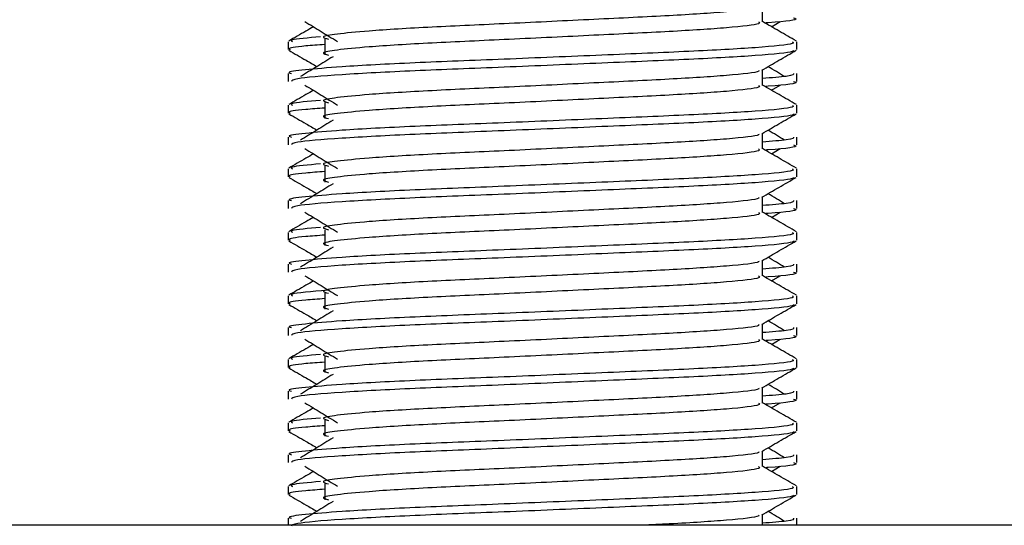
# Model space of a CAD drawing. Header units: millimetres. Extents: x 0 to 420, y 0 to 297.
# Tile 96 of 104: x 318.303 to 320.015, y 199.148 to 200.027. Entities that reach past the tile are written whole.
import ezdxf

# ---------------------------------------------------------------- set-up
doc = ezdxf.new("R2010")
doc.units = ezdxf.units.MM

msp = doc.modelspace()

# ---------------------------------------------------------------- linework, layer by layer
at = {"color": 7, "linetype": 'Continuous', "lineweight": 25}
for p, q in [((319.59447, 200.0236), (319.59447, 200.05054)), ((319.61041, 200.01494), (319.6252, 200.024)), ((318.7701, 199.98893), (318.7701, 199.97515)), ((318.83374, 199.9935), (318.83374, 199.96587)), ((319.65429, 199.97515), (319.65429, 199.98893)), ((319.59447, 199.91307), (319.59447, 199.94002)), ((318.7701, 199.93369), (318.7701, 199.91991)), ((319.65429, 199.91991), (319.65429, 199.93369)), ((319.61041, 199.90442), (319.6252, 199.91348)), ((318.7701, 199.87841), (318.7701, 199.86463)), ((318.83374, 199.88298), (318.83374, 199.85535)), ((319.65429, 199.86463), (319.65429, 199.87841)), ((318.7701, 199.82316), (318.7701, 199.80939)), ((319.59447, 199.80255), (319.59447, 199.8295)), ((319.65429, 199.80939), (319.65429, 199.82316)), ((319.61041, 199.7939), (319.6252, 199.80296)), ((318.7701, 199.76789), (318.7701, 199.7541)), ((318.83374, 199.77246), (318.83374, 199.74483)), ((319.65429, 199.7541), (319.65429, 199.76789)), ((318.7701, 199.71264), (318.7701, 199.69886)), ((319.59447, 199.69203), (319.59447, 199.71897)), ((319.65429, 199.69886), (319.65429, 199.71264)), ((319.61041, 199.68337), (319.6252, 199.69243)), ((318.83374, 199.66193), (318.83374, 199.6343)), ((318.7701, 199.65736), (318.7701, 199.64358)), ((319.65429, 199.64358), (319.65429, 199.65736)), ((318.7701, 199.60212), (318.7701, 199.58834)), ((319.59447, 199.5815), (319.59447, 199.60845)), ((319.65429, 199.58834), (319.65429, 199.60212)), ((319.61041, 199.57285), (319.6252, 199.58191)), ((318.7701, 199.54684), (318.7701, 199.53306)), ((318.83374, 199.55141), (318.83374, 199.52378)), ((319.65429, 199.53306), (319.65429, 199.54684)), ((318.7701, 199.49159), (318.7701, 199.47782)), ((319.59447, 199.47098), (319.59447, 199.49793)), ((319.65429, 199.47782), (319.65429, 199.49159)), ((319.61041, 199.46233), (319.6252, 199.47139)), ((318.83374, 199.44089), (318.83374, 199.41326)), ((318.7701, 199.43632), (318.7701, 199.42253)), ((319.65429, 199.42253), (319.65429, 199.43632)), ((319.59447, 199.36046), (319.59447, 199.3874)), ((318.7701, 199.38107), (318.7701, 199.36729)), ((319.65429, 199.36729), (319.65429, 199.38107)), ((319.61041, 199.3518), (319.6252, 199.36086)), ((318.7701, 199.32579), (318.7701, 199.31201)), ((318.83374, 199.33036), (318.83374, 199.30273)), ((319.65429, 199.31201), (319.65429, 199.32579)), ((318.7701, 199.27055), (318.7701, 199.25677)), ((319.59447, 199.24993), (319.59447, 199.27688)), ((319.65429, 199.25677), (319.65429, 199.27055)), ((319.61041, 199.24128), (319.6252, 199.25034)), ((318.83374, 199.21984), (318.83374, 199.19221)), ((318.7701, 199.21527), (318.7701, 199.20149)), ((319.65429, 199.20149), (319.65429, 199.21527)), ((319.59447, 199.1477), (319.59447, 199.16635)), ((321.69898, 199.1477), (315.92413, 199.1477)), ((318.7701, 199.16002), (318.7701, 199.1477)), ((319.65429, 199.1477), (319.65429, 199.16002))]:
    msp.add_line(p, q, dxfattribs=at)
for points, knots in [([(319.58769, 200.04976), (319.58814, 200.04914), (319.59017, 200.04636), (319.53813, 200.04068), (319.4382, 200.03424), (319.30233, 200.0278), (319.1548, 200.02051), (319.01508, 200.0144), (318.91182, 200.00812), (318.85232, 200.00212), (318.82453, 199.99771), (318.83536, 199.99473), (318.84019, 199.9934)], [0, 0, 0, 0, 0.0351066, 0.1561349, 0.2739528, 0.3916527, 0.5126988, 0.6290926, 0.7484115, 0.8401345, 0.9287498, 1, 1, 1, 1]), ([(318.7992, 200.024), (318.80862, 200.01823), (318.82746, 200.0067), (318.84626, 199.99516), (318.85566, 199.98939)], [0, 0, 0, 0, 0.5000113, 1, 1, 1, 1]), ([(319.58786, 200.02351), (319.58907, 200.02244), (319.5927, 200.01923), (319.53889, 200.01306), (319.438, 200.00661), (319.30238, 200.00017), (319.15478, 199.99288), (319.01508, 199.98677), (318.91182, 199.98049), (318.85232, 199.97449), (318.82454, 199.97008), (318.83536, 199.9671), (318.84018, 199.96578)], [0, 0, 0, 0, 0.059132, 0.1771634, 0.2920638, 0.4068492, 0.5248979, 0.6384095, 0.7547738, 0.8442256, 0.9306466, 1, 1, 1, 1]), ([(319.65346, 199.99004), (319.64346, 199.99582), (319.6238, 200.0072), (319.60414, 200.01858), (319.59447, 200.02417)], [0, 0, 0, 0, 0.5083681, 1, 1, 1, 1]), ([(319.64856, 200.03043), (319.65017, 200.02992), (319.65838, 200.02727), (319.63843, 200.02408), (319.60175, 200.02171), (319.60048, 200.02163)], [0, 0, 0, 0, 0.1902956, 0.9720933, 1, 1, 1, 1]), ([(318.81399, 200.01494), (318.80963, 200.01242), (318.79529, 200.00412), (318.78094, 199.99582), (318.77094, 199.99004)], [0, 0, 0, 0, 0.3033381, 1, 1, 1, 1]), ([(319.64664, 199.98893), (319.64801, 199.98787), (319.65216, 199.98468), (319.59, 199.97852), (319.47334, 199.97207), (319.31651, 199.96564), (319.14576, 199.95834), (318.98436, 199.95223), (318.86438, 199.94595), (318.79719, 199.93995), (318.76647, 199.93633), (318.7739, 199.93419), (318.77563, 199.93369)], [0, 0, 0, 0, 0.0610772, 0.1845123, 0.3046768, 0.4247211, 0.5481742, 0.6668878, 0.7885815, 0.8821287, 0.9725098, 1, 1, 1, 1]), ([(318.82654, 199.99746), (318.80489, 199.9956), (318.77052, 199.99266), (318.7758, 199.98994), (318.77776, 199.98893)], [0, 0, 0, 0, 0.6298517, 1, 1, 1, 1]), ([(318.77116, 199.97404), (318.78115, 199.96826), (318.79746, 199.95882), (318.81376, 199.94938), (318.82006, 199.94573)], [0, 0, 0, 0, 0.6131696, 1, 1, 1, 1]), ([(318.83374, 199.98408), (318.82198, 199.98322), (318.78586, 199.98058), (318.76863, 199.97778), (318.77281, 199.97565), (318.77377, 199.97515)], [0, 0, 0, 0, 0.2705432, 0.831179, 1, 1, 1, 1]), ([(319.64901, 199.97396), (319.64867, 199.97328), (319.64726, 199.97043), (319.59014, 199.9647), (319.47331, 199.95825), (319.31648, 199.95182), (319.14592, 199.94452), (318.98376, 199.93841), (318.85615, 199.93157), (318.77925, 199.92505), (318.77684, 199.92143), (318.77584, 199.91991)], [0, 0, 0, 0, 0.0399117, 0.1661575, 0.2890582, 0.4118359, 0.5381002, 0.6595169, 0.7839817, 0.9096926, 1, 1, 1, 1]), ([(319.59327, 199.93933), (319.60327, 199.94511), (319.62325, 199.95669), (319.64324, 199.96826), (319.65324, 199.97404)], [0, 0, 0, 0, 0.4999356, 1, 1, 1, 1]), ([(318.84802, 199.96286), (318.8386, 199.95709), (318.81976, 199.94555), (318.80096, 199.93402), (318.79156, 199.92825)], [0, 0, 0, 0, 0.49999, 1, 1, 1, 1]), ([(319.58769, 199.93924), (319.58814, 199.93862), (319.59017, 199.93584), (319.53813, 199.93015), (319.4382, 199.92372), (319.30233, 199.91728), (319.1548, 199.90999), (319.01508, 199.90387), (318.91182, 199.8976), (318.85232, 199.8916), (318.82453, 199.88719), (318.83536, 199.88421), (318.84019, 199.88288)], [0, 0, 0, 0, 0.0351066, 0.1561349, 0.2739528, 0.3916527, 0.5126988, 0.6290926, 0.7484115, 0.8401345, 0.9287498, 1, 1, 1, 1]), ([(319.63284, 199.92825), (319.62344, 199.93402), (319.61394, 199.93984), (319.60443, 199.94567), (319.60433, 199.94573)], [0, 0, 0, 0, 0.9898318, 1, 1, 1, 1]), ([(319.64877, 199.93369), (319.64901, 199.93204), (319.64943, 199.92925), (319.61043, 199.92621), (319.59447, 199.92497)], [0, 0, 0, 0, 0.5906829, 1, 1, 1, 1]), ([(319.64856, 199.91991), (319.65017, 199.91939), (319.65838, 199.91675), (319.63843, 199.91356), (319.60175, 199.91119), (319.60048, 199.91111)], [0, 0, 0, 0, 0.1902956, 0.9720933, 1, 1, 1, 1]), ([(318.81399, 199.90442), (318.80963, 199.9019), (318.79529, 199.8936), (318.78094, 199.8853), (318.77094, 199.87951)], [0, 0, 0, 0, 0.30333814, 1, 1, 1, 1]), ([(318.7992, 199.91348), (318.80862, 199.90771), (318.82746, 199.89617), (318.84626, 199.88463), (318.85566, 199.87886)], [0, 0, 0, 0, 0.50001135, 1, 1, 1, 1]), ([(319.58786, 199.91299), (319.58907, 199.91192), (319.5927, 199.90871), (319.53889, 199.90253), (319.438, 199.89608), (319.30238, 199.88965), (319.15478, 199.88236), (319.01508, 199.87624), (318.91182, 199.86997), (318.85232, 199.86397), (318.82454, 199.85956), (318.83536, 199.85658), (318.84018, 199.85525)], [0, 0, 0, 0, 0.059132, 0.1771634, 0.2920638, 0.4068492, 0.5248979, 0.6384095, 0.7547738, 0.8442256, 0.9306466, 1, 1, 1, 1]), ([(319.65346, 199.87951), (319.64346, 199.8853), (319.6238, 199.89667), (319.60414, 199.90805), (319.59447, 199.91365)], [0, 0, 0, 0, 0.50836813, 1, 1, 1, 1]), ([(318.82654, 199.88694), (318.80489, 199.88508), (318.77052, 199.88213), (318.7758, 199.87942), (318.77776, 199.87841)], [0, 0, 0, 0, 0.6298517, 1, 1, 1, 1]), ([(319.64664, 199.87841), (319.64801, 199.87735), (319.65216, 199.87415), (319.59, 199.86799), (319.47334, 199.86154), (319.31651, 199.85511), (319.14576, 199.84782), (318.98436, 199.8417), (318.86438, 199.83543), (318.79719, 199.82942), (318.76647, 199.82581), (318.7739, 199.82366), (318.77563, 199.82316)], [0, 0, 0, 0, 0.0610772, 0.1845123, 0.3046768, 0.4247211, 0.5481742, 0.6668878, 0.7885815, 0.8821287, 0.9725098, 1, 1, 1, 1]), ([(318.83374, 199.87356), (318.82198, 199.8727), (318.78586, 199.87006), (318.76863, 199.86725), (318.77281, 199.86512), (318.77377, 199.86463)], [0, 0, 0, 0, 0.2705432, 0.831179, 1, 1, 1, 1]), ([(318.77116, 199.86352), (318.78115, 199.85773), (318.79746, 199.8483), (318.81376, 199.83886), (318.82006, 199.83521)], [0, 0, 0, 0, 0.6131696, 1, 1, 1, 1]), ([(319.64901, 199.86344), (319.64867, 199.86276), (319.64726, 199.8599), (319.59014, 199.85417), (319.47331, 199.84773), (319.31648, 199.8413), (319.14592, 199.834), (318.98376, 199.82789), (318.85615, 199.82105), (318.77925, 199.81453), (318.77684, 199.8109), (318.77584, 199.80939)], [0, 0, 0, 0, 0.0399117, 0.1661575, 0.2890582, 0.4118359, 0.5381002, 0.6595169, 0.7839817, 0.9096926, 1, 1, 1, 1]), ([(318.84802, 199.85233), (318.8386, 199.84657), (318.81976, 199.83503), (318.80096, 199.82349), (318.79156, 199.81772)], [0, 0, 0, 0, 0.49999, 1, 1, 1, 1]), ([(319.59327, 199.8288), (319.60327, 199.83459), (319.62325, 199.84616), (319.64324, 199.85773), (319.65324, 199.86352)], [0, 0, 0, 0, 0.4999356, 1, 1, 1, 1]), ([(319.63284, 199.81772), (319.62344, 199.82349), (319.61394, 199.82932), (319.60443, 199.83515), (319.60433, 199.83521)], [0, 0, 0, 0, 0.9898318, 1, 1, 1, 1]), ([(319.58769, 199.82872), (319.58814, 199.82809), (319.59017, 199.82532), (319.53813, 199.81963), (319.4382, 199.81319), (319.30233, 199.80676), (319.1548, 199.79946), (319.01508, 199.79335), (318.91182, 199.78707), (318.85232, 199.78108), (318.82453, 199.77666), (318.83536, 199.77368), (318.84019, 199.77235)], [0, 0, 0, 0, 0.0351066, 0.1561349, 0.2739528, 0.3916527, 0.5126988, 0.6290926, 0.7484115, 0.8401345, 0.9287498, 1, 1, 1, 1]), ([(319.64877, 199.82316), (319.64901, 199.82151), (319.64943, 199.81872), (319.61043, 199.81568), (319.59447, 199.81444)], [0, 0, 0, 0, 0.5906829, 1, 1, 1, 1]), ([(318.7992, 199.80296), (318.80862, 199.79719), (318.82746, 199.78565), (318.84626, 199.77411), (318.85566, 199.76834)], [0, 0, 0, 0, 0.5000113, 1, 1, 1, 1]), ([(319.58786, 199.80247), (319.58907, 199.80139), (319.5927, 199.79818), (319.53889, 199.79201), (319.438, 199.78556), (319.30238, 199.77913), (319.15478, 199.77183), (319.01508, 199.76572), (318.91182, 199.75944), (318.85232, 199.75345), (318.82454, 199.74903), (318.83536, 199.74606), (318.84018, 199.74473)], [0, 0, 0, 0, 0.059132, 0.1771634, 0.2920638, 0.4068492, 0.5248979, 0.6384095, 0.7547738, 0.8442256, 0.9306466, 1, 1, 1, 1]), ([(319.65346, 199.76899), (319.64346, 199.77477), (319.6238, 199.78615), (319.60414, 199.79753), (319.59447, 199.80312)], [0, 0, 0, 0, 0.5083681, 1, 1, 1, 1]), ([(319.64856, 199.80939), (319.65017, 199.80887), (319.65838, 199.80623), (319.63843, 199.80304), (319.60175, 199.80066), (319.60048, 199.80058)], [0, 0, 0, 0, 0.1902956, 0.9720933, 1, 1, 1, 1]), ([(318.81399, 199.7939), (318.80963, 199.79138), (318.79529, 199.78307), (318.78094, 199.77477), (318.77094, 199.76899)], [0, 0, 0, 0, 0.3033381, 1, 1, 1, 1]), ([(319.64664, 199.76789), (319.64801, 199.76683), (319.65216, 199.76363), (319.59, 199.75747), (319.47334, 199.75102), (319.31651, 199.74459), (319.14576, 199.73729), (318.98436, 199.73118), (318.86438, 199.72491), (318.79719, 199.7189), (318.76647, 199.71529), (318.7739, 199.71314), (318.77563, 199.71264)], [0, 0, 0, 0, 0.0610772, 0.1845123, 0.3046768, 0.4247211, 0.5481742, 0.6668878, 0.7885815, 0.8821287, 0.9725098, 1, 1, 1, 1]), ([(318.82654, 199.77641), (318.80489, 199.77456), (318.77052, 199.77161), (318.7758, 199.76889), (318.77776, 199.76789)], [0, 0, 0, 0, 0.6298517, 1, 1, 1, 1]), ([(318.77116, 199.75299), (318.78115, 199.74721), (318.79746, 199.73777), (318.81376, 199.72834), (318.82006, 199.72468)], [0, 0, 0, 0, 0.6131696, 1, 1, 1, 1]), ([(318.83374, 199.76304), (318.82198, 199.76218), (318.78586, 199.75953), (318.76863, 199.75673), (318.77281, 199.7546), (318.77377, 199.7541)], [0, 0, 0, 0, 0.2705432, 0.831179, 1, 1, 1, 1]), ([(319.64901, 199.75292), (319.64867, 199.75223), (319.64726, 199.74938), (319.59014, 199.74365), (319.47331, 199.73721), (319.31648, 199.73077), (319.14592, 199.72348), (318.98376, 199.71737), (318.85615, 199.71053), (318.77925, 199.70401), (318.77684, 199.70038), (318.77584, 199.69886)], [0, 0, 0, 0, 0.03991172, 0.16615754, 0.28905819, 0.41183595, 0.53810024, 0.65951695, 0.7839817, 0.90969264, 1, 1, 1, 1]), ([(319.59327, 199.71828), (319.60327, 199.72407), (319.62325, 199.73564), (319.64324, 199.74721), (319.65324, 199.75299)], [0, 0, 0, 0, 0.4999356, 1, 1, 1, 1]), ([(318.84802, 199.74181), (318.8386, 199.73604), (318.81976, 199.72451), (318.80096, 199.71297), (318.79156, 199.7072)], [0, 0, 0, 0, 0.49999, 1, 1, 1, 1]), ([(319.58769, 199.71819), (319.58814, 199.71757), (319.59017, 199.71479), (319.53813, 199.7091), (319.4382, 199.70267), (319.30233, 199.69623), (319.1548, 199.68894), (319.01508, 199.68283), (318.91182, 199.67655), (318.85232, 199.67055), (318.82453, 199.66614), (318.83536, 199.66316), (318.84019, 199.66183)], [0, 0, 0, 0, 0.0351066, 0.1561349, 0.2739528, 0.3916527, 0.5126988, 0.6290926, 0.7484115, 0.8401345, 0.9287498, 1, 1, 1, 1]), ([(319.64877, 199.71264), (319.64901, 199.71099), (319.64943, 199.7082), (319.61043, 199.70516), (319.59447, 199.70392)], [0, 0, 0, 0, 0.5906829, 1, 1, 1, 1]), ([(319.63284, 199.7072), (319.62344, 199.71297), (319.61394, 199.7188), (319.60443, 199.72462), (319.60433, 199.72468)], [0, 0, 0, 0, 0.9898318, 1, 1, 1, 1]), ([(319.64856, 199.69886), (319.65017, 199.69835), (319.65838, 199.6957), (319.63843, 199.69251), (319.60175, 199.69014), (319.60048, 199.69006)], [0, 0, 0, 0, 0.1902956, 0.9720933, 1, 1, 1, 1]), ([(318.81399, 199.68337), (318.80963, 199.68085), (318.79529, 199.67255), (318.78094, 199.66425), (318.77094, 199.65847)], [0, 0, 0, 0, 0.3033381, 1, 1, 1, 1]), ([(318.7992, 199.69243), (318.80862, 199.68666), (318.82746, 199.67513), (318.84626, 199.66359), (318.85566, 199.65782)], [0, 0, 0, 0, 0.5000113, 1, 1, 1, 1]), ([(319.58786, 199.69194), (319.58907, 199.69087), (319.5927, 199.68766), (319.53889, 199.68149), (319.438, 199.67504), (319.30238, 199.6686), (319.15478, 199.66131), (319.01508, 199.6552), (318.91182, 199.64892), (318.85232, 199.64292), (318.82454, 199.63851), (318.83536, 199.63553), (318.84018, 199.63421)], [0, 0, 0, 0, 0.059132, 0.1771634, 0.2920638, 0.4068492, 0.5248979, 0.6384095, 0.7547738, 0.8442256, 0.9306466, 1, 1, 1, 1]), ([(319.65346, 199.65847), (319.64346, 199.66425), (319.6238, 199.67562), (319.60414, 199.68701), (319.59447, 199.6926)], [0, 0, 0, 0, 0.5083681, 1, 1, 1, 1]), ([(318.82654, 199.66589), (318.80489, 199.66403), (318.77052, 199.66109), (318.7758, 199.65837), (318.77776, 199.65736)], [0, 0, 0, 0, 0.6298517, 1, 1, 1, 1]), ([(319.64664, 199.65736), (319.64801, 199.6563), (319.65216, 199.65311), (319.59, 199.64695), (319.47334, 199.6405), (319.31651, 199.63407), (319.14576, 199.62677), (318.98436, 199.62066), (318.86438, 199.61438), (318.79719, 199.60838), (318.76647, 199.60476), (318.7739, 199.60262), (318.77563, 199.60212)], [0, 0, 0, 0, 0.0610772, 0.1845123, 0.3046768, 0.4247211, 0.5481742, 0.6668878, 0.7885815, 0.8821287, 0.9725098, 1, 1, 1, 1]), ([(318.83374, 199.65251), (318.82198, 199.65165), (318.78586, 199.64901), (318.76863, 199.64621), (318.77281, 199.64407), (318.77377, 199.64358)], [0, 0, 0, 0, 0.2705432, 0.831179, 1, 1, 1, 1]), ([(318.77116, 199.64247), (318.78115, 199.63668), (318.79746, 199.62725), (318.81376, 199.61781), (318.82006, 199.61416)], [0, 0, 0, 0, 0.6131696, 1, 1, 1, 1]), ([(319.64901, 199.64239), (319.64867, 199.64171), (319.64726, 199.63886), (319.59014, 199.63313), (319.47331, 199.62668), (319.31648, 199.62025), (319.14592, 199.61295), (318.98376, 199.60684), (318.85615, 199.6), (318.77925, 199.59348), (318.77684, 199.58986), (318.77584, 199.58834)], [0, 0, 0, 0, 0.0399117, 0.1661575, 0.2890582, 0.4118359, 0.5381002, 0.6595169, 0.7839817, 0.9096926, 1, 1, 1, 1]), ([(318.84802, 199.63129), (318.8386, 199.62552), (318.81976, 199.61398), (318.80096, 199.60245), (318.79156, 199.59668)], [0, 0, 0, 0, 0.49999, 1, 1, 1, 1]), ([(319.59327, 199.60776), (319.60327, 199.61354), (319.62325, 199.62512), (319.64324, 199.63668), (319.65324, 199.64247)], [0, 0, 0, 0, 0.49993563, 1, 1, 1, 1]), ([(319.63284, 199.59668), (319.62344, 199.60245), (319.61394, 199.60827), (319.60443, 199.6141), (319.60433, 199.61416)], [0, 0, 0, 0, 0.9898318, 1, 1, 1, 1]), ([(319.58769, 199.60767), (319.58814, 199.60705), (319.59017, 199.60427), (319.53813, 199.59858), (319.4382, 199.59215), (319.30233, 199.58571), (319.1548, 199.57842), (319.01508, 199.5723), (318.91182, 199.56603), (318.85232, 199.56003), (318.82453, 199.55561), (318.83536, 199.55264), (318.84019, 199.55131)], [0, 0, 0, 0, 0.0351066, 0.1561349, 0.2739528, 0.3916527, 0.5126988, 0.6290926, 0.7484115, 0.8401345, 0.9287498, 1, 1, 1, 1]), ([(319.64877, 199.60212), (319.64901, 199.60047), (319.64943, 199.59768), (319.61043, 199.59464), (319.59447, 199.59339)], [0, 0, 0, 0, 0.5906829, 1, 1, 1, 1]), ([(318.7992, 199.58191), (318.80862, 199.57614), (318.82746, 199.5646), (318.84626, 199.55306), (318.85566, 199.54729)], [0, 0, 0, 0, 0.5000113, 1, 1, 1, 1]), ([(319.58786, 199.58142), (319.58907, 199.58035), (319.5927, 199.57713), (319.53889, 199.57096), (319.438, 199.56451), (319.30238, 199.55808), (319.15478, 199.55079), (319.01508, 199.54467), (318.91182, 199.5384), (318.85232, 199.5324), (318.82454, 199.52799), (318.83536, 199.52501), (318.84018, 199.52368)], [0, 0, 0, 0, 0.059132, 0.1771634, 0.2920638, 0.4068492, 0.5248979, 0.6384095, 0.7547738, 0.8442256, 0.9306466, 1, 1, 1, 1]), ([(319.65346, 199.54794), (319.64346, 199.55373), (319.6238, 199.5651), (319.60414, 199.57648), (319.59447, 199.58208)], [0, 0, 0, 0, 0.5083681, 1, 1, 1, 1]), ([(319.64856, 199.58834), (319.65017, 199.58782), (319.65838, 199.58518), (319.63843, 199.58199), (319.60175, 199.57962), (319.60048, 199.57954)], [0, 0, 0, 0, 0.1902956, 0.9720933, 1, 1, 1, 1]), ([(318.81399, 199.57285), (318.80963, 199.57033), (318.79529, 199.56203), (318.78094, 199.55373), (318.77094, 199.54794)], [0, 0, 0, 0, 0.3033381, 1, 1, 1, 1]), ([(319.64664, 199.54684), (319.64801, 199.54578), (319.65216, 199.54258), (319.59, 199.53642), (319.47334, 199.52997), (319.31651, 199.52354), (319.14576, 199.51625), (318.98436, 199.51013), (318.86438, 199.50386), (318.79719, 199.49785), (318.76647, 199.49424), (318.7739, 199.49209), (318.77563, 199.49159)], [0, 0, 0, 0, 0.0610772, 0.1845123, 0.3046768, 0.4247211, 0.5481742, 0.6668878, 0.7885815, 0.8821287, 0.9725098, 1, 1, 1, 1]), ([(318.83374, 199.54199), (318.82198, 199.54113), (318.78586, 199.53849), (318.76863, 199.53568), (318.77281, 199.53355), (318.77377, 199.53306)], [0, 0, 0, 0, 0.2705432, 0.831179, 1, 1, 1, 1]), ([(318.8385, 199.5567), (318.81108, 199.55439), (318.7707, 199.55098), (318.77604, 199.54785), (318.77776, 199.54684)], [0, 0, 0, 0, 0.6789949, 1, 1, 1, 1]), ([(318.77116, 199.53195), (318.78115, 199.52616), (318.79746, 199.51673), (318.81376, 199.50729), (318.82006, 199.50364)], [0, 0, 0, 0, 0.61316957, 1, 1, 1, 1]), ([(319.64901, 199.53187), (319.64867, 199.53119), (319.64726, 199.52833), (319.59014, 199.5226), (319.47331, 199.51616), (319.31648, 199.50973), (319.14592, 199.50243), (318.98376, 199.49632), (318.85615, 199.48948), (318.77925, 199.48296), (318.77684, 199.47933), (318.77584, 199.47782)], [0, 0, 0, 0, 0.0399117, 0.1661575, 0.2890582, 0.4118359, 0.5381002, 0.6595169, 0.7839817, 0.9096926, 1, 1, 1, 1]), ([(319.59327, 199.49723), (319.60327, 199.50302), (319.62325, 199.51459), (319.64324, 199.52616), (319.65324, 199.53195)], [0, 0, 0, 0, 0.4999356, 1, 1, 1, 1]), ([(318.84802, 199.52076), (318.8386, 199.515), (318.81976, 199.50346), (318.80096, 199.49192), (318.79156, 199.48615)], [0, 0, 0, 0, 0.49999, 1, 1, 1, 1]), ([(319.58769, 199.49715), (319.58814, 199.49652), (319.59017, 199.49375), (319.53813, 199.48806), (319.4382, 199.48162), (319.30233, 199.47519), (319.1548, 199.46789), (319.01508, 199.46178), (318.91182, 199.4555), (318.85232, 199.44951), (318.82453, 199.44509), (318.83536, 199.44211), (318.84019, 199.44078)], [0, 0, 0, 0, 0.0351066, 0.1561349, 0.2739528, 0.3916527, 0.5126988, 0.6290926, 0.7484115, 0.8401345, 0.9287498, 1, 1, 1, 1]), ([(319.64877, 199.49159), (319.64901, 199.48994), (319.64943, 199.48715), (319.61043, 199.48411), (319.59447, 199.48287)], [0, 0, 0, 0, 0.5906829, 1, 1, 1, 1]), ([(319.63284, 199.48615), (319.62344, 199.49192), (319.61394, 199.49775), (319.60443, 199.50358), (319.60433, 199.50364)], [0, 0, 0, 0, 0.9898318, 1, 1, 1, 1]), ([(319.64856, 199.47782), (319.65017, 199.4773), (319.65838, 199.47466), (319.63843, 199.47146), (319.60175, 199.46909), (319.60048, 199.46901)], [0, 0, 0, 0, 0.1902956, 0.9720933, 1, 1, 1, 1]), ([(318.81399, 199.46233), (318.80963, 199.45981), (318.79529, 199.4515), (318.78094, 199.4432), (318.77094, 199.43742)], [0, 0, 0, 0, 0.30333814, 1, 1, 1, 1]), ([(318.7992, 199.47139), (318.80862, 199.46562), (318.82746, 199.45408), (318.84626, 199.44254), (318.85566, 199.43677)], [0, 0, 0, 0, 0.5000113, 1, 1, 1, 1]), ([(319.58786, 199.4709), (319.58907, 199.46982), (319.5927, 199.46661), (319.53889, 199.46044), (319.438, 199.45399), (319.30238, 199.44756), (319.15478, 199.44026), (319.01508, 199.43415), (318.91182, 199.42787), (318.85232, 199.42188), (318.82454, 199.41746), (318.83536, 199.41449), (318.84018, 199.41316)], [0, 0, 0, 0, 0.059132, 0.1771634, 0.2920638, 0.4068492, 0.5248979, 0.6384095, 0.7547738, 0.8442256, 0.9306466, 1, 1, 1, 1]), ([(319.65346, 199.43742), (319.64346, 199.4432), (319.6238, 199.45458), (319.60414, 199.46596), (319.59447, 199.47155)], [0, 0, 0, 0, 0.5083681, 1, 1, 1, 1]), ([(318.82654, 199.44484), (318.80489, 199.44299), (318.77052, 199.44004), (318.7758, 199.43732), (318.77776, 199.43632)], [0, 0, 0, 0, 0.62985174, 1, 1, 1, 1]), ([(319.64664, 199.43632), (319.64801, 199.43526), (319.65216, 199.43206), (319.59, 199.4259), (319.47334, 199.41945), (319.31651, 199.41302), (319.14576, 199.40572), (318.98436, 199.39961), (318.86438, 199.39334), (318.79719, 199.38733), (318.76647, 199.38372), (318.7739, 199.38157), (318.77563, 199.38107)], [0, 0, 0, 0, 0.0610772, 0.1845123, 0.3046768, 0.4247211, 0.5481742, 0.6668878, 0.7885815, 0.8821287, 0.9725098, 1, 1, 1, 1]), ([(318.77116, 199.42142), (318.78115, 199.41564), (318.79746, 199.4062), (318.81376, 199.39676), (318.82006, 199.39311)], [0, 0, 0, 0, 0.6131696, 1, 1, 1, 1]), ([(318.83374, 199.43147), (318.82198, 199.43061), (318.78586, 199.42796), (318.76863, 199.42516), (318.77281, 199.42303), (318.77377, 199.42253)], [0, 0, 0, 0, 0.2705432, 0.831179, 1, 1, 1, 1]), ([(319.64901, 199.42135), (319.64867, 199.42066), (319.64726, 199.41781), (319.59014, 199.41208), (319.47331, 199.40564), (319.31648, 199.3992), (319.14592, 199.39191), (318.98376, 199.3858), (318.85615, 199.37896), (318.77925, 199.37244), (318.77684, 199.36881), (318.77584, 199.36729)], [0, 0, 0, 0, 0.0399117, 0.1661575, 0.2890582, 0.4118359, 0.5381002, 0.6595169, 0.7839817, 0.9096926, 1, 1, 1, 1]), ([(319.59327, 199.38671), (319.60327, 199.3925), (319.62325, 199.40407), (319.64324, 199.41564), (319.65324, 199.42142)], [0, 0, 0, 0, 0.4999356, 1, 1, 1, 1]), ([(318.84802, 199.41024), (318.8386, 199.40447), (318.81976, 199.39294), (318.80096, 199.3814), (318.79156, 199.37563)], [0, 0, 0, 0, 0.49998997, 1, 1, 1, 1]), ([(319.63284, 199.37563), (319.62344, 199.3814), (319.61394, 199.38723), (319.60443, 199.39305), (319.60433, 199.39311)], [0, 0, 0, 0, 0.9898318, 1, 1, 1, 1]), ([(319.58769, 199.38662), (319.58814, 199.386), (319.59017, 199.38322), (319.53813, 199.37753), (319.4382, 199.3711), (319.30233, 199.36466), (319.1548, 199.35737), (319.01508, 199.35126), (318.91182, 199.34498), (318.85232, 199.33898), (318.82453, 199.33457), (318.83536, 199.33159), (318.84019, 199.33026)], [0, 0, 0, 0, 0.0351066, 0.1561349, 0.2739528, 0.3916527, 0.5126988, 0.6290926, 0.7484115, 0.8401345, 0.9287498, 1, 1, 1, 1]), ([(319.64877, 199.38107), (319.64901, 199.37942), (319.64943, 199.37663), (319.61043, 199.37359), (319.59447, 199.37235)], [0, 0, 0, 0, 0.5906829, 1, 1, 1, 1]), ([(318.7992, 199.36086), (318.80862, 199.35509), (318.82746, 199.34356), (318.84626, 199.33202), (318.85566, 199.32625)], [0, 0, 0, 0, 0.5000113, 1, 1, 1, 1]), ([(319.58786, 199.36037), (319.58907, 199.3593), (319.5927, 199.35609), (319.53889, 199.34991), (319.438, 199.34347), (319.30238, 199.33703), (319.15478, 199.32974), (319.01508, 199.32362), (318.91182, 199.31735), (318.85232, 199.31135), (318.82454, 199.30694), (318.83536, 199.30396), (318.84018, 199.30264)], [0, 0, 0, 0, 0.059132, 0.1771634, 0.2920638, 0.4068492, 0.5248979, 0.6384095, 0.7547738, 0.8442256, 0.9306466, 1, 1, 1, 1]), ([(319.65346, 199.32689), (319.64346, 199.33268), (319.6238, 199.34405), (319.60414, 199.35544), (319.59447, 199.36103)], [0, 0, 0, 0, 0.5083681, 1, 1, 1, 1]), ([(319.64856, 199.36729), (319.65017, 199.36678), (319.65838, 199.36413), (319.63843, 199.36094), (319.60175, 199.35857), (319.60048, 199.35849)], [0, 0, 0, 0, 0.1902956, 0.9720933, 1, 1, 1, 1]), ([(318.81399, 199.3518), (318.80963, 199.34928), (318.79529, 199.34098), (318.78094, 199.33268), (318.77094, 199.32689)], [0, 0, 0, 0, 0.3033381, 1, 1, 1, 1]), ([(319.64664, 199.32579), (319.64801, 199.32473), (319.65216, 199.32154), (319.59, 199.31538), (319.47334, 199.30893), (319.31651, 199.3025), (319.14576, 199.2952), (318.98436, 199.28909), (318.86438, 199.28281), (318.79719, 199.27681), (318.76647, 199.27319), (318.7739, 199.27105), (318.77563, 199.27055)], [0, 0, 0, 0, 0.0610772, 0.1845123, 0.3046768, 0.4247211, 0.5481742, 0.6668878, 0.7885815, 0.8821287, 0.9725098, 1, 1, 1, 1]), ([(318.83374, 199.32094), (318.82198, 199.32008), (318.78586, 199.31744), (318.76863, 199.31464), (318.77281, 199.3125), (318.77377, 199.31201)], [0, 0, 0, 0, 0.2705432, 0.831179, 1, 1, 1, 1]), ([(318.82654, 199.33432), (318.80489, 199.33246), (318.77052, 199.32952), (318.7758, 199.3268), (318.77776, 199.32579)], [0, 0, 0, 0, 0.6298517, 1, 1, 1, 1]), ([(318.77116, 199.3109), (318.78115, 199.30511), (318.79746, 199.29568), (318.81376, 199.28624), (318.82006, 199.28259)], [0, 0, 0, 0, 0.6131696, 1, 1, 1, 1]), ([(319.64901, 199.31082), (319.64867, 199.31014), (319.64726, 199.30729), (319.59014, 199.30156), (319.47331, 199.29511), (319.31648, 199.28868), (319.14592, 199.28138), (318.98376, 199.27527), (318.85615, 199.26843), (318.77925, 199.26191), (318.77684, 199.25829), (318.77584, 199.25677)], [0, 0, 0, 0, 0.0399117, 0.1661575, 0.2890582, 0.4118359, 0.5381002, 0.6595169, 0.7839817, 0.9096926, 1, 1, 1, 1]), ([(319.59327, 199.27619), (319.60327, 199.28197), (319.62325, 199.29355), (319.64324, 199.30511), (319.65324, 199.3109)], [0, 0, 0, 0, 0.49993563, 1, 1, 1, 1]), ([(318.84802, 199.29972), (318.8386, 199.29395), (318.81976, 199.28241), (318.80096, 199.27088), (318.79156, 199.26511)], [0, 0, 0, 0, 0.49999, 1, 1, 1, 1]), ([(319.58769, 199.2761), (319.58814, 199.27548), (319.59017, 199.2727), (319.53813, 199.26701), (319.4382, 199.26058), (319.30233, 199.25414), (319.1548, 199.24685), (319.01508, 199.24073), (318.91182, 199.23446), (318.85232, 199.22846), (318.82453, 199.22404), (318.83536, 199.22106), (318.84019, 199.21974)], [0, 0, 0, 0, 0.0351066, 0.1561349, 0.2739528, 0.3916527, 0.5126988, 0.6290926, 0.7484115, 0.8401345, 0.9287498, 1, 1, 1, 1]), ([(319.64877, 199.27055), (319.64901, 199.2689), (319.64943, 199.2661), (319.61043, 199.26307), (319.59447, 199.26182)], [0, 0, 0, 0, 0.5906829, 1, 1, 1, 1]), ([(319.63284, 199.26511), (319.62344, 199.27088), (319.61394, 199.2767), (319.60443, 199.28253), (319.60433, 199.28259)], [0, 0, 0, 0, 0.9898318, 1, 1, 1, 1]), ([(318.7992, 199.25034), (318.80862, 199.24457), (318.82746, 199.23303), (318.84626, 199.22149), (318.85566, 199.21572)], [0, 0, 0, 0, 0.5000113, 1, 1, 1, 1]), ([(319.58786, 199.24985), (319.58907, 199.24878), (319.5927, 199.24556), (319.53889, 199.23939), (319.438, 199.23294), (319.30238, 199.22651), (319.15478, 199.21921), (319.01508, 199.2131), (318.91182, 199.20683), (318.85232, 199.20083), (318.82454, 199.19642), (318.83536, 199.19344), (318.84018, 199.19211)], [0, 0, 0, 0, 0.059132, 0.1771634, 0.2920638, 0.4068492, 0.5248979, 0.6384095, 0.7547738, 0.8442256, 0.9306466, 1, 1, 1, 1]), ([(319.65346, 199.21637), (319.64346, 199.22215), (319.6238, 199.23353), (319.60414, 199.24491), (319.59447, 199.25051)], [0, 0, 0, 0, 0.5083681, 1, 1, 1, 1]), ([(319.64856, 199.25677), (319.65017, 199.25625), (319.65838, 199.25361), (319.63843, 199.25042), (319.60175, 199.24805), (319.60048, 199.24797)], [0, 0, 0, 0, 0.1902956, 0.9720933, 1, 1, 1, 1]), ([(318.81399, 199.24128), (318.80963, 199.23876), (318.79529, 199.23046), (318.78094, 199.22215), (318.77094, 199.21637)], [0, 0, 0, 0, 0.3033381, 1, 1, 1, 1]), ([(318.82654, 199.2238), (318.80489, 199.22194), (318.77052, 199.21899), (318.7758, 199.21628), (318.77776, 199.21527)], [0, 0, 0, 0, 0.6298517, 1, 1, 1, 1]), ([(319.64664, 199.21527), (319.64801, 199.21421), (319.65216, 199.21101), (319.59, 199.20485), (319.47334, 199.1984), (319.31651, 199.19197), (319.14576, 199.18468), (318.98436, 199.17856), (318.86438, 199.17229), (318.79719, 199.16628), (318.76647, 199.16267), (318.7739, 199.16052), (318.77563, 199.16002)], [0, 0, 0, 0, 0.0610772, 0.1845123, 0.3046768, 0.4247211, 0.5481742, 0.6668878, 0.7885815, 0.8821287, 0.9725098, 1, 1, 1, 1]), ([(318.77116, 199.20038), (318.78115, 199.19459), (318.79746, 199.18516), (318.81376, 199.17572), (318.82006, 199.17207)], [0, 0, 0, 0, 0.6131696, 1, 1, 1, 1]), ([(318.83374, 199.21042), (318.82198, 199.20956), (318.78586, 199.20692), (318.76863, 199.20411), (318.77281, 199.20198), (318.77377, 199.20149)], [0, 0, 0, 0, 0.2705432, 0.831179, 1, 1, 1, 1]), ([(319.64901, 199.2003), (319.64867, 199.19962), (319.64726, 199.19676), (319.59014, 199.19103), (319.47331, 199.18459), (319.31648, 199.17816), (319.14592, 199.17086), (318.98376, 199.16475), (318.85615, 199.15791), (318.77925, 199.15139), (318.77684, 199.14776), (318.77584, 199.14625)], [0, 0, 0, 0, 0.0399117, 0.1661575, 0.2890582, 0.4118359, 0.5381002, 0.6595169, 0.7839817, 0.9096926, 1, 1, 1, 1]), ([(319.59327, 199.16566), (319.60327, 199.17145), (319.62325, 199.18302), (319.64324, 199.19459), (319.65324, 199.20038)], [0, 0, 0, 0, 0.4999356, 1, 1, 1, 1]), ([(318.84802, 199.18919), (318.8386, 199.18343), (318.81976, 199.17189), (318.80096, 199.16035), (318.79156, 199.15458)], [0, 0, 0, 0, 0.49999, 1, 1, 1, 1]), ([(319.58769, 199.16558), (319.58816, 199.16495), (319.59024, 199.16218), (319.53701, 199.15647), (319.46215, 199.15145), (319.40127, 199.14849), (319.38515, 199.1477)], [0, 0, 0, 0, 0.1109658, 0.4935152, 0.8659168, 1, 1, 1, 1]), ([(319.63284, 199.15458), (319.62344, 199.16035), (319.61394, 199.16618), (319.60443, 199.17201), (319.60433, 199.17207)], [0, 0, 0, 0, 0.98983176, 1, 1, 1, 1]), ([(319.64877, 199.16002), (319.64901, 199.15837), (319.64943, 199.15558), (319.61043, 199.15254), (319.59447, 199.1513)], [0, 0, 0, 0, 0.5906829, 1, 1, 1, 1])]:
    msp.add_open_spline(points, degree=3, knots=knots, dxfattribs=at)

doc.saveas('drawing.dxf')
